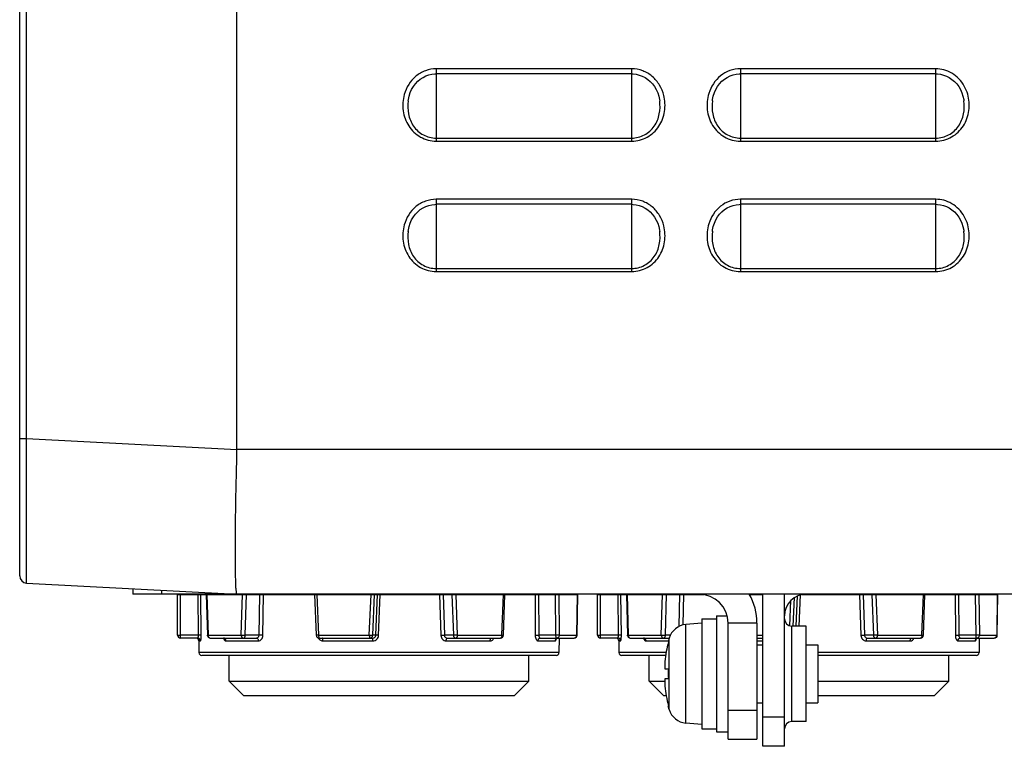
# Model space of a CAD drawing. Header units: millimetres. Extents: x 0 to 1000, y 0 to 850.
# Tile 60 of 80: x 512 to 580, y 270 to 320. Entities that reach past the tile are written whole.
import ezdxf

# ---------------------------------------------------------------- set-up
doc = ezdxf.new("R2010")
doc.units = ezdxf.units.MM
doc.header["$LTSCALE"] = 55.407407
doc.layers.get('0').update_dxf_attribs({"linetype": 'CONTINUOUS'})
for name, color, linetype in [('02___PRT_ALL_AXES', 7, 'CONTINUOUS'), ('CHANFREINS', 7, 'CONTINUOUS'), ('CONGES', 7, 'CONTINUOUS')]:
    doc.layers.add(name, color=color, linetype=linetype)

msp = doc.modelspace()

# ---------------------------------------------------------------- linework, layer by layer
at = {"color": 7, "linetype": 'CONTINUOUS'}
for p, q in [((526.804, 290.101), (526.804, 441.421)), ((511.804, 281.361), (511.804, 437.532)), ((539.126, 315.315), (539.285, 315.483)), ((539.285, 315.483), (539.459, 315.629)), ((539.459, 315.629), (539.647, 315.752)), ((539.647, 315.752), (539.845, 315.851)), ((539.845, 315.851), (540.051, 315.924)), ((540.051, 315.924), (540.26, 315.971)), ((540.26, 315.971), (540.469, 315.993)), ((540.469, 315.993), (540.554, 315.996)), ((554.054, 315.996), (540.554, 315.996)), ((554.054, 315.996), (554.165, 315.992)), ((554.165, 315.992), (554.373, 315.967)), ((554.373, 315.967), (554.58, 315.917)), ((554.58, 315.917), (554.783, 315.842)), ((554.783, 315.842), (554.979, 315.742)), ((554.979, 315.742), (555.164, 315.618)), ((555.164, 315.618), (555.336, 315.471)), ((555.336, 315.471), (555.492, 315.303)), ((560.125, 315.314), (560.284, 315.483)), ((560.284, 315.483), (560.459, 315.629)), ((560.459, 315.629), (560.647, 315.752)), ((560.647, 315.752), (560.845, 315.851)), ((560.845, 315.851), (561.05, 315.924)), ((561.05, 315.924), (561.259, 315.971)), ((561.259, 315.971), (561.469, 315.993)), ((561.469, 315.993), (561.554, 315.996)), ((575.054, 315.996), (561.554, 315.996)), ((575.054, 315.996), (575.164, 315.992)), ((575.164, 315.992), (575.371, 315.967)), ((575.371, 315.967), (575.578, 315.918)), ((575.578, 315.918), (575.781, 315.843)), ((575.781, 315.843), (575.977, 315.743)), ((575.977, 315.743), (576.162, 315.62)), ((576.162, 315.62), (576.334, 315.473)), ((576.334, 315.473), (576.491, 315.305)), ((538.765, 314.702), (538.864, 314.922)), ((538.864, 314.922), (538.985, 315.127)), ((538.985, 315.127), (539.126, 315.315)), ((555.492, 315.303), (555.631, 315.116)), ((555.631, 315.116), (555.749, 314.913)), ((555.749, 314.913), (555.847, 314.694)), ((559.765, 314.701), (559.864, 314.922)), ((559.864, 314.922), (559.985, 315.127)), ((559.985, 315.127), (560.125, 315.314)), ((576.491, 315.305), (576.63, 315.118)), ((576.63, 315.118), (576.748, 314.914)), ((576.748, 314.914), (576.846, 314.695)), ((538.621, 314.132), (538.635, 314.225)), ((538.635, 314.225), (538.688, 314.468)), ((538.688, 314.468), (538.765, 314.702)), ((555.847, 314.694), (555.922, 314.463)), ((555.922, 314.463), (555.974, 314.222)), ((555.974, 314.222), (555.988, 314.131)), ((555.987, 314.131), (555.986, 314.138)), ((559.621, 314.13), (559.635, 314.225)), ((559.635, 314.225), (559.688, 314.468)), ((559.688, 314.468), (559.765, 314.701)), ((576.846, 314.695), (576.922, 314.464)), ((576.922, 314.464), (576.974, 314.223)), ((576.974, 314.223), (576.987, 314.132)), ((539.285, 306.483), (539.459, 306.629)), ((539.459, 306.629), (539.647, 306.752)), ((539.647, 306.752), (539.845, 306.851)), ((539.845, 306.851), (540.051, 306.924)), ((540.051, 306.924), (540.26, 306.971)), ((540.26, 306.971), (540.469, 306.993)), ((540.469, 306.993), (540.554, 306.996)), ((554.054, 306.996), (540.554, 306.996)), ((554.054, 306.996), (554.165, 306.992)), ((554.165, 306.992), (554.373, 306.967)), ((554.373, 306.967), (554.58, 306.917)), ((554.58, 306.917), (554.783, 306.842)), ((554.783, 306.842), (554.979, 306.742)), ((554.979, 306.742), (555.164, 306.618)), ((555.164, 306.618), (555.336, 306.471)), ((560.284, 306.483), (560.459, 306.629)), ((560.459, 306.629), (560.647, 306.752)), ((560.647, 306.752), (560.845, 306.851)), ((560.845, 306.851), (561.05, 306.924)), ((561.05, 306.924), (561.259, 306.971)), ((561.259, 306.971), (561.469, 306.993)), ((561.469, 306.993), (561.554, 306.996)), ((575.054, 306.996), (561.554, 306.996)), ((575.054, 306.996), (575.164, 306.992)), ((575.164, 306.992), (575.371, 306.967)), ((575.371, 306.967), (575.578, 306.918)), ((575.578, 306.918), (575.781, 306.843)), ((575.781, 306.843), (575.977, 306.743)), ((575.977, 306.743), (576.162, 306.62)), ((576.162, 306.62), (576.334, 306.473)), ((538.765, 305.702), (538.864, 305.922)), ((538.864, 305.922), (538.985, 306.127)), ((538.985, 306.127), (539.126, 306.315)), ((539.126, 306.315), (539.285, 306.483)), ((555.336, 306.471), (555.492, 306.303)), ((555.492, 306.303), (555.631, 306.116)), ((555.631, 306.116), (555.749, 305.913)), ((555.749, 305.913), (555.847, 305.694)), ((559.765, 305.701), (559.864, 305.922)), ((559.864, 305.922), (559.985, 306.127)), ((559.985, 306.127), (560.125, 306.314)), ((560.125, 306.314), (560.284, 306.483)), ((576.334, 306.473), (576.491, 306.305)), ((576.491, 306.305), (576.63, 306.118)), ((576.63, 306.118), (576.748, 305.914)), ((576.748, 305.914), (576.846, 305.695)), ((538.621, 305.132), (538.635, 305.225)), ((538.635, 305.225), (538.688, 305.468)), ((538.688, 305.468), (538.765, 305.702)), ((555.847, 305.694), (555.922, 305.463)), ((555.922, 305.463), (555.974, 305.222)), ((555.974, 305.222), (555.988, 305.131)), ((559.621, 305.13), (559.635, 305.225)), ((559.635, 305.225), (559.688, 305.468)), ((559.688, 305.468), (559.765, 305.701)), ((576.846, 305.695), (576.922, 305.464)), ((576.922, 305.464), (576.974, 305.223)), ((576.974, 305.223), (576.987, 305.132)), ((555.987, 305.131), (555.986, 305.138)), ((512.278, 280.862), (526.804, 280.101)), ((522.704, 280.069), (550.328, 280.069)), ((522.704, 277.269), (522.704, 280.069)), ((524.688, 280.069), (524.767, 277.263)), ((611.027, 280.101), (526.804, 280.101)), ((532.154, 280.069), (532.275, 277.26)), ((545.194, 277.261), (545.3, 280.069)), ((550.286, 277.266), (550.328, 280.069)), ((551.704, 280.069), (559.044, 280.069)), ((551.704, 277.269), (551.704, 280.069)), ((553.688, 280.069), (553.767, 277.263)), ((562.185, 280.069), (563.104, 280.069)), ((564.604, 269.601), (564.604, 280.101)), ((565.799, 280.069), (579.328, 280.069)), ((574.194, 277.261), (574.3, 280.069)), ((579.286, 277.266), (579.328, 280.069)), ((558.904, 278.101), (557.785, 278.003)), ((558.904, 278.401), (559.904, 278.401)), ((558.904, 278.401), (558.904, 270.801)), ((559.904, 278.601), (560.638, 278.601)), ((559.904, 278.601), (559.904, 270.601)), ((566.104, 277.901), (565.104, 277.901)), ((566.104, 271.301), (566.104, 277.901)), ((524.086, 277.069), (522.904, 277.069)), ((524.16, 276.872), (524.174, 276.065)), ((524.967, 277.069), (528.157, 277.069)), ((525.872, 277.069), (525.877, 277.069)), ((525.877, 277.069), (525.888, 277.067)), ((525.888, 277.067), (525.898, 277.065)), ((525.898, 277.065), (525.905, 277.062)), ((525.905, 277.062), (525.911, 277.059)), ((525.911, 277.059), (525.913, 277.057)), ((532.475, 277.069), (536.181, 277.069)), ((541.324, 277.069), (544.994, 277.069)), ((547.76, 277.069), (550.086, 277.069)), ((548.83, 276.993), (548.828, 276.989)), ((548.828, 276.989), (548.828, 276.987)), ((548.828, 276.987), (548.829, 276.989)), ((548.829, 276.989), (548.831, 276.993)), ((548.831, 276.996), (548.83, 276.993)), ((548.831, 276.993), (548.835, 276.999)), ((548.835, 276.999), (548.841, 277.007)), ((548.841, 277.007), (548.848, 277.015)), ((548.848, 277.015), (548.858, 277.024)), ((548.858, 277.024), (548.869, 277.034)), ((548.869, 277.034), (548.882, 277.042)), ((548.882, 277.042), (548.897, 277.051)), ((548.897, 277.051), (548.913, 277.058)), ((548.913, 277.058), (548.931, 277.063)), ((548.931, 277.063), (548.95, 277.067)), ((549.052, 277.069), (549.034, 276.065)), ((553.086, 277.069), (551.904, 277.069)), ((553.16, 276.872), (553.174, 276.065)), ((553.967, 277.069), (556.648, 277.069)), ((554.872, 277.069), (554.877, 277.069)), ((554.877, 277.069), (554.888, 277.067)), ((554.888, 277.067), (554.898, 277.065)), ((554.898, 277.065), (554.905, 277.062)), ((554.905, 277.062), (554.911, 277.059)), ((554.911, 277.059), (554.913, 277.057)), ((556.648, 277.064), (556.577, 276.801)), ((556.577, 276.801), (556.584, 276.801)), ((562.704, 277.069), (563.104, 277.069)), ((570.324, 277.069), (573.994, 277.069)), ((576.76, 277.069), (579.086, 277.069)), ((577.83, 276.993), (577.828, 276.989)), ((577.828, 276.989), (577.828, 276.987)), ((577.828, 276.987), (577.829, 276.989)), ((577.829, 276.989), (577.831, 276.993)), ((577.831, 276.996), (577.83, 276.993)), ((577.831, 276.993), (577.835, 276.999)), ((577.835, 276.999), (577.841, 277.007)), ((577.841, 277.007), (577.848, 277.015)), ((577.848, 277.015), (577.858, 277.024)), ((577.858, 277.024), (577.869, 277.034)), ((577.869, 277.034), (577.882, 277.042)), ((577.882, 277.042), (577.897, 277.051)), ((577.897, 277.051), (577.913, 277.058)), ((577.913, 277.058), (577.931, 277.063)), ((577.931, 277.063), (577.95, 277.067)), ((578.052, 277.069), (578.034, 276.065)), ((562.704, 276.601), (563.104, 276.601)), ((566.104, 276.601), (566.904, 276.601)), ((566.904, 276.601), (566.904, 272.601)), ((548.834, 275.869), (524.374, 275.869)), ((556.401, 275.869), (553.374, 275.869)), ((577.834, 275.869), (566.904, 275.869)), ((556.351, 274.951), (556.584, 274.951)), ((526.254, 274.101), (546.954, 274.101)), ((527.254, 273.101), (526.254, 274.101)), ((545.954, 273.101), (546.954, 274.101)), ((555.254, 274.101), (556.332, 274.101)), ((556.254, 273.101), (555.254, 274.101)), ((556.584, 274.251), (556.351, 274.251)), ((566.904, 274.101), (575.954, 274.101)), ((574.954, 273.101), (575.954, 274.101)), ((527.254, 273.101), (545.954, 273.101)), ((556.254, 273.101), (556.437, 273.101)), ((562.704, 272.601), (563.104, 272.601)), ((566.104, 272.601), (566.904, 272.601)), ((566.904, 273.101), (574.954, 273.101)), ((556.584, 272.401), (556.577, 272.401)), ((556.648, 272.138), (556.577, 272.401)), ((566.104, 271.301), (565.104, 271.301)), ((558.904, 271.101), (557.785, 271.199)), ((558.904, 270.801), (559.904, 270.801)), ((559.904, 270.601), (560.704, 270.601)), ((564.604, 269.601), (563.104, 269.601))]:
    msp.add_line(p, q, dxfattribs=at)
at = {"color": 9, "linetype": 'CONTINUOUS'}
for p, q in [((512.278, 290.848), (512.278, 424.457)), ((554.054, 316.346), (540.554, 316.346)), ((540.554, 316.346), (540.554, 311.359)), ((554.054, 311.359), (554.054, 316.346)), ((575.054, 316.346), (561.554, 316.346)), ((561.554, 316.346), (561.554, 311.359)), ((575.054, 311.359), (575.054, 316.346)), ((538.622, 314.137), (538.622, 314.132)), ((559.622, 314.137), (559.621, 314.13)), ((576.987, 314.131), (576.986, 314.137)), ((540.554, 311.569), (554.054, 311.569)), ((540.554, 311.359), (554.054, 311.359)), ((561.554, 311.569), (575.054, 311.569)), ((561.554, 311.359), (575.054, 311.359)), ((554.054, 307.346), (540.554, 307.346)), ((540.554, 307.346), (540.554, 302.359)), ((554.054, 302.359), (554.054, 307.346)), ((575.054, 307.346), (561.554, 307.346)), ((561.554, 307.346), (561.554, 302.359)), ((575.054, 302.359), (575.054, 307.346)), ((538.622, 305.137), (538.622, 305.132)), ((559.622, 305.137), (559.621, 305.13)), ((576.987, 305.131), (576.986, 305.137)), ((540.554, 302.569), (554.054, 302.569)), ((561.554, 302.569), (575.054, 302.569)), ((540.554, 302.359), (554.054, 302.359)), ((561.554, 302.359), (575.054, 302.359)), ((511.804, 290.848), (512.278, 290.848)), ((512.278, 290.848), (526.804, 290.087)), ((526.804, 290.101), (624.104, 290.101)), ((522.904, 277.069), (522.904, 280.069)), ((524.142, 277.26), (524.114, 280.069)), ((524.339, 277.255), (524.311, 280.069)), ((524.735, 280.069), (524.814, 277.269)), ((527.099, 277.269), (527.177, 280.069)), ((527.381, 277.26), (527.459, 280.069)), ((528.329, 277.26), (528.386, 280.069)), ((528.586, 277.255), (528.642, 280.069)), ((532.32, 280.069), (532.44, 277.269)), ((535.941, 277.269), (536.062, 280.069)), ((536.173, 277.26), (536.293, 280.069)), ((536.388, 277.26), (536.504, 280.069)), ((536.585, 277.255), (536.699, 280.069)), ((540.79, 280.069), (540.881, 277.255)), ((541.031, 280.069), (541.123, 277.26)), ((541.636, 280.069), (541.742, 277.26)), ((541.909, 280.069), (542.015, 277.269)), ((545.094, 277.269), (545.2, 280.069)), ((547.382, 280.069), (547.397, 277.255)), ((547.623, 280.069), (547.639, 277.26)), ((548.76, 280.069), (548.802, 277.26)), ((549.016, 280.069), (549.058, 277.269)), ((550.274, 277.269), (550.316, 280.069)), ((551.904, 277.069), (551.904, 280.069)), ((553.142, 277.26), (553.114, 280.069)), ((553.339, 277.255), (553.311, 280.069)), ((553.735, 280.069), (553.814, 277.269)), ((556.099, 277.269), (556.177, 280.069)), ((556.381, 277.26), (556.459, 280.069)), ((557.342, 277.882), (557.386, 280.069)), ((557.6, 277.973), (557.642, 280.069)), ((569.79, 280.069), (569.881, 277.255)), ((570.031, 280.069), (570.123, 277.26)), ((570.636, 280.069), (570.742, 277.26)), ((570.909, 280.069), (571.015, 277.269)), ((574.094, 277.269), (574.2, 280.069)), ((576.382, 280.069), (576.397, 277.255)), ((576.623, 280.069), (576.639, 277.26)), ((577.76, 280.069), (577.802, 277.26)), ((578.016, 280.069), (578.058, 277.269)), ((579.274, 277.269), (579.316, 280.069)), ((564.969, 277.92), (565.044, 279.661)), ((565.2, 277.901), (565.284, 279.857)), ((565.414, 277.901), (565.5, 279.973)), ((565.611, 277.901), (565.698, 280.044)), ((562.704, 278.101), (560.704, 278.101)), ((557.785, 271.199), (557.785, 278.003)), ((565.104, 271.301), (565.104, 277.901)), ((524.142, 277.26), (522.904, 277.26)), ((524.16, 276.872), (524.284, 276.872)), ((524.814, 277.269), (527.099, 277.269)), ((526.042, 276.872), (528.291, 276.872)), ((528.329, 277.26), (527.381, 277.26)), ((532.44, 277.269), (535.941, 277.269)), ((532.742, 276.872), (536.188, 276.872)), ((536.388, 277.26), (536.173, 277.26)), ((541.742, 277.26), (541.123, 277.26)), ((541.25, 276.872), (544.28, 276.872)), ((542.015, 277.269), (545.094, 277.269)), ((547.584, 276.872), (548.78, 276.872)), ((548.802, 277.26), (547.639, 277.26)), ((549.058, 277.269), (550.274, 277.269)), ((553.142, 277.26), (551.904, 277.26)), ((553.16, 276.872), (553.284, 276.872)), ((553.814, 277.269), (556.099, 277.269)), ((555.042, 276.872), (556.597, 276.872)), ((556.722, 277.26), (556.381, 277.26)), ((556.648, 272.138), (556.648, 277.064)), ((562.704, 277.269), (563.104, 277.269)), ((562.704, 276.872), (563.104, 276.872)), ((570.742, 277.26), (570.123, 277.26)), ((570.25, 276.872), (573.28, 276.872)), ((571.015, 277.269), (574.094, 277.269)), ((576.584, 276.872), (577.78, 276.872)), ((577.802, 277.26), (576.639, 277.26)), ((578.058, 277.269), (579.274, 277.269)), ((549.034, 276.065), (524.174, 276.065)), ((556.431, 276.065), (553.174, 276.065)), ((578.034, 276.065), (566.904, 276.065)), ((564.604, 271.601), (563.104, 271.601))]:
    msp.add_line(p, q, dxfattribs=at)
at = {"color": 3, "linetype": 'CONTINUOUS'}
msp.add_line((563.104, 269.601), (563.104, 280.101), dxfattribs=at)
at = {"color": 9, "linetype": 'CONTINUOUS'}
for centre, radius, start, end in [((575.053, 314.181), 2.164, 75.55526, 89.96747), ((575.053, 305.181), 2.164, 75.55526, 89.96747), ((526.405, 277.238), 0.569, 197.32058, 198.00725), ((526.361, 277.223), 0.522, 197.9604, 201.8543), ((532.771, 277.267), 0.406, 207.52649, 213.65143), ((548.976, 276.876), 0.193, 103.55149, 112.63656), ((548.976, 276.875), 0.194, 97.63067, 103.56247), ((548.976, 276.876), 0.193, 96.05252, 97.6259), ((550.063, 277.269), 0.211, 352.85629, 359.97869), ((555.405, 277.238), 0.569, 197.32058, 198.00725), ((555.361, 277.223), 0.522, 197.9604, 201.8543), ((577.976, 276.876), 0.193, 103.55149, 112.63656), ((577.976, 276.875), 0.194, 97.63067, 103.56247), ((577.976, 276.876), 0.193, 96.05252, 97.6259), ((579.063, 277.269), 0.211, 352.85629, 359.97869)]:
    msp.add_arc(centre, radius, start, end, dxfattribs=at)
at = {"color": 7, "linetype": 'CONTINUOUS'}
for centre, radius, start, end in [((512.304, 281.361), 0.5, 180, 267), ((558.704, 278.101), 4, 0, 30.00004), ((566.104, 278.601), 1.5, 90, 180), ((565.104, 278.401), 0.5, 180, 270), ((557.898, 276.708), 1.3, 95, 164.11915), ((522.904, 277.269), 0.2, 180, 270), ((523.96, 276.869), 0.2, 1, 75.16667), ((524.967, 277.269), 0.2, 205.23025, 270.00463), ((532.475, 277.269), 0.2, 182.46166, 270.00011), ((544.994, 277.269), 0.2, 270.00442, 357.83973), ((550.086, 277.269), 0.2, 270.0015, 359.15273), ((551.904, 277.269), 0.2, 180, 270), ((552.96, 276.869), 0.2, 1, 75.16667), ((553.967, 277.269), 0.2, 205.23025, 270.00463), ((565.304, 274.601), 8.993, 165.84006, 174.57654), ((573.994, 277.269), 0.2, 270.00442, 357.83973), ((579.086, 277.269), 0.2, 270.0015, 359.15273), ((524.374, 276.069), 0.2, 181, 270), ((548.834, 276.069), 0.2, 270, 359), ((553.374, 276.069), 0.2, 181, 270), ((577.834, 276.069), 0.2, 270, 359), ((561.615, 274.951), 5.287, 174.57658, 174.93932), ((565.304, 274.601), 8.727, 177.7015, 182.2985), ((561.615, 274.25), 5.287, 185.06068, 185.42342), ((565.304, 274.601), 8.993, 185.42346, 194.15994), ((557.898, 272.494), 1.3, 195.88085, 265), ((565.104, 270.801), 0.5, 90, 180)]:
    msp.add_arc(centre, radius, start, end, dxfattribs=at)
at = {"color": 3, "linetype": 'CONTINUOUS'}
msp.add_arc((558.704, 278.101), 2, 0, 90, dxfattribs=at)
at = {"color": 9, "linetype": 'CONTINUOUS'}
for points, knots in [([(540.554, 316.346), (540.303, 316.346), (539.795, 316.254), (538.912, 315.746), (538.487, 315.054), (538.354, 314.574)], [0, 0, 0, 0, 0.251066, 0.50236, 1, 1, 1, 1]), ([(556.271, 314.514), (556.207, 314.763), (556.009, 315.248), (555.505, 315.849), (554.83, 316.251), (554.311, 316.346), (554.054, 316.346)], [0, 0, 0, 0, 0.250297, 0.500419, 0.75031, 1, 1, 1, 1]), ([(561.554, 316.346), (561.309, 316.346), (560.815, 316.259), (559.951, 315.777), (559.521, 315.116), (559.377, 314.653)], [0, 0, 0, 0, 0.251058, 0.502313, 1, 1, 1, 1]), ([(577.25, 314.591), (577.138, 314.983), (576.73, 315.732), (575.987, 316.175), (575.593, 316.277)], [0, 0, 0, 0, 0.500714, 1, 1, 1, 1]), ([(538.354, 314.574), (538.254, 314.214), (538.2, 313.446), (538.587, 312.36), (539.425, 311.557), (540.183, 311.359), (540.554, 311.359)], [0, 0, 0, 0, 0.250508, 0.500747, 0.750525, 1, 1, 1, 1]), ([(538.621, 314.132), (538.584, 313.833), (538.594, 313.22), (538.935, 312.353), (539.636, 311.721), (540.251, 311.568), (540.554, 311.569)], [0, 0, 0, 0, 0.248736, 0.498773, 0.749388, 1, 1, 1, 1]), ([(554.054, 311.359), (554.421, 311.359), (555.167, 311.551), (556.001, 312.334), (556.4, 313.399), (556.361, 314.157), (556.271, 314.514)], [0, 0, 0, 0, 0.24925, 0.498991, 0.749329, 1, 1, 1, 1]), ([(554.054, 311.569), (554.357, 311.569), (554.972, 311.721), (555.672, 312.352), (556.015, 313.218), (556.024, 313.832), (555.987, 314.131)], [0, 0, 0, 0, 0.250352, 0.500894, 0.751097, 1, 1, 1, 1]), ([(559.377, 314.653), (559.264, 314.29), (559.19, 313.509), (559.562, 312.395), (560.405, 311.565), (561.176, 311.359), (561.554, 311.359)], [0, 0, 0, 0, 0.250507, 0.500772, 0.750547, 1, 1, 1, 1]), ([(559.621, 314.13), (559.584, 313.832), (559.594, 313.219), (559.936, 312.352), (560.636, 311.721), (561.252, 311.568), (561.554, 311.569)], [0, 0, 0, 0, 0.248748, 0.498798, 0.749391, 1, 1, 1, 1]), ([(575.054, 311.359), (575.427, 311.359), (576.187, 311.558), (577.026, 312.367), (577.411, 313.459), (577.353, 314.23), (577.25, 314.591)], [0, 0, 0, 0, 0.249283, 0.499028, 0.749377, 1, 1, 1, 1]), ([(575.054, 311.569), (575.357, 311.569), (575.972, 311.721), (576.673, 312.352), (577.015, 313.219), (577.025, 313.833), (576.987, 314.131)], [0, 0, 0, 0, 0.250399, 0.500949, 0.751102, 1, 1, 1, 1]), ([(540.554, 307.346), (540.303, 307.346), (539.795, 307.254), (538.912, 306.746), (538.487, 306.054), (538.354, 305.574)], [0, 0, 0, 0, 0.251066, 0.50236, 1, 1, 1, 1]), ([(556.271, 305.514), (556.207, 305.763), (556.009, 306.248), (555.505, 306.849), (554.83, 307.251), (554.311, 307.346), (554.054, 307.346)], [0, 0, 0, 0, 0.250297, 0.500419, 0.75031, 1, 1, 1, 1]), ([(561.554, 307.346), (561.309, 307.346), (560.815, 307.259), (559.951, 306.777), (559.521, 306.116), (559.377, 305.653)], [0, 0, 0, 0, 0.251058, 0.502313, 1, 1, 1, 1]), ([(577.25, 305.591), (577.138, 305.983), (576.73, 306.732), (575.987, 307.175), (575.593, 307.277)], [0, 0, 0, 0, 0.500714, 1, 1, 1, 1]), ([(538.354, 305.574), (538.254, 305.214), (538.2, 304.446), (538.587, 303.36), (539.425, 302.557), (540.183, 302.359), (540.554, 302.359)], [0, 0, 0, 0, 0.250508, 0.500747, 0.750525, 1, 1, 1, 1]), ([(554.054, 302.359), (554.421, 302.359), (555.167, 302.551), (556.001, 303.334), (556.4, 304.399), (556.361, 305.157), (556.271, 305.514)], [0, 0, 0, 0, 0.24925, 0.498991, 0.749329, 1, 1, 1, 1]), ([(559.377, 305.653), (559.264, 305.29), (559.19, 304.509), (559.562, 303.395), (560.405, 302.565), (561.176, 302.359), (561.554, 302.359)], [0, 0, 0, 0, 0.250507, 0.500772, 0.750547, 1, 1, 1, 1]), ([(575.054, 302.359), (575.427, 302.359), (576.187, 302.558), (577.026, 303.367), (577.411, 304.459), (577.353, 305.23), (577.25, 305.591)], [0, 0, 0, 0, 0.249283, 0.499028, 0.749377, 1, 1, 1, 1]), ([(538.621, 305.132), (538.584, 304.833), (538.594, 304.22), (538.935, 303.353), (539.636, 302.721), (540.251, 302.568), (540.554, 302.569)], [0, 0, 0, 0, 0.248736, 0.498773, 0.749388, 1, 1, 1, 1]), ([(554.054, 302.569), (554.357, 302.569), (554.972, 302.721), (555.672, 303.352), (556.015, 304.218), (556.024, 304.832), (555.987, 305.131)], [0, 0, 0, 0, 0.250352, 0.500894, 0.751097, 1, 1, 1, 1]), ([(559.621, 305.13), (559.584, 304.832), (559.594, 304.219), (559.936, 303.352), (560.636, 302.721), (561.252, 302.568), (561.554, 302.569)], [0, 0, 0, 0, 0.248748, 0.498798, 0.749391, 1, 1, 1, 1]), ([(575.054, 302.569), (575.357, 302.569), (575.972, 302.721), (576.673, 303.352), (577.015, 304.219), (577.025, 304.833), (576.987, 305.131)], [0, 0, 0, 0, 0.250399, 0.500949, 0.751102, 1, 1, 1, 1]), ([(512.278, 280.862), (512.274, 280.862), (512.281, 280.887), (512.273, 280.915), (512.276, 280.98), (512.273, 281.061), (512.273, 281.169), (512.271, 281.358), (512.27, 281.651), (512.269, 282.069), (512.268, 282.571), (512.267, 283.153), (512.267, 284.071), (512.268, 285.371), (512.27, 287.075), (512.273, 288.925), (512.276, 290.199), (512.278, 290.848)], [0, 0, 0, 0, 0.001219, 0.004832, 0.010833, 0.019213, 0.029958, 0.043039, 0.07607, 0.118008, 0.168438, 0.226891, 0.292792, 0.444351, 0.617274, 0.804896, 1, 1, 1, 1]), ([(522.704, 277.269), (522.704, 277.267), (522.712, 277.267), (522.721, 277.265), (522.741, 277.264), (522.765, 277.262), (522.795, 277.261), (522.842, 277.26), (522.879, 277.26), (522.904, 277.26)], [0, 0, 0, 0, 0.021001, 0.078269, 0.170797, 0.294898, 0.446033, 0.618513, 1, 1, 1, 1]), ([(524.086, 277.069), (524.094, 277.069), (524.114, 277.087), (524.137, 277.151), (524.143, 277.214), (524.142, 277.26)], [0, 0, 0, 0, 0.121961, 0.335532, 1, 1, 1, 1]), ([(524.284, 276.872), (524.283, 276.923), (524.24, 277.027), (524.136, 277.069), (524.086, 277.069)], [0, 0, 0, 0, 0.501749, 1, 1, 1, 1]), ([(524.339, 277.255), (524.331, 277.257), (524.308, 277.258), (524.266, 277.26), (524.208, 277.26), (524.165, 277.26), (524.142, 277.26)], [0, 0, 0, 0, 0.121001, 0.347616, 0.652861, 1, 1, 1, 1]), ([(524.284, 276.872), (524.288, 276.872), (524.298, 276.883), (524.312, 276.919), (524.327, 276.997), (524.338, 277.115), (524.34, 277.206), (524.339, 277.255)], [0, 0, 0, 0, 0.033017, 0.09419, 0.309058, 0.625356, 1, 1, 1, 1]), ([(524.814, 277.269), (524.807, 277.268), (524.796, 277.267), (524.78, 277.266), (524.773, 277.264), (524.767, 277.264), (524.767, 277.263)], [0, 0, 0, 0, 0.423268, 0.737732, 0.930996, 1, 1, 1, 1]), ([(524.814, 277.269), (524.814, 277.243), (524.821, 277.192), (524.854, 277.127), (524.904, 277.08), (524.947, 277.069), (524.967, 277.069)], [0, 0, 0, 0, 0.279669, 0.542981, 0.78123, 1, 1, 1, 1]), ([(526.042, 276.872), (526.041, 276.922), (526.015, 276.998), (525.94, 277.058), (525.894, 277.069), (525.872, 277.069)], [0, 0, 0, 0, 0.522728, 0.767134, 1, 1, 1, 1]), ([(525.876, 277.029), (525.885, 277.006), (525.905, 276.965), (525.945, 276.914), (525.991, 276.88), (526.025, 276.872), (526.042, 276.872)], [0, 0, 0, 0, 0.305517, 0.570219, 0.79707, 1, 1, 1, 1]), ([(527.099, 277.269), (527.119, 277.267), (527.213, 277.263), (527.307, 277.26), (527.381, 277.26)], [0, 0, 0, 0, 0.216137, 1, 1, 1, 1]), ([(527.099, 277.269), (527.099, 277.243), (527.106, 277.192), (527.139, 277.127), (527.189, 277.08), (527.232, 277.069), (527.252, 277.069)], [0, 0, 0, 0, 0.279669, 0.542981, 0.78123, 1, 1, 1, 1]), ([(527.252, 277.069), (527.269, 277.069), (527.305, 277.081), (527.346, 277.125), (527.373, 277.187), (527.38, 277.235), (527.381, 277.26)], [0, 0, 0, 0, 0.199409, 0.430941, 0.702247, 1, 1, 1, 1]), ([(528.157, 277.069), (528.179, 277.069), (528.224, 277.079), (528.3, 277.136), (528.328, 277.211), (528.329, 277.26)], [0, 0, 0, 0, 0.231394, 0.475215, 1, 1, 1, 1]), ([(528.291, 276.872), (528.29, 276.898), (528.284, 276.947), (528.256, 277.011), (528.213, 277.057), (528.175, 277.069), (528.157, 277.069)], [0, 0, 0, 0, 0.293786, 0.563704, 0.796751, 1, 1, 1, 1]), ([(528.291, 276.872), (528.329, 276.872), (528.41, 276.895), (528.506, 276.983), (528.569, 277.108), (528.585, 277.205), (528.586, 277.255)], [0, 0, 0, 0, 0.216327, 0.453808, 0.717772, 1, 1, 1, 1]), ([(528.586, 277.255), (528.566, 277.256), (528.48, 277.259), (528.395, 277.261), (528.329, 277.26)], [0, 0, 0, 0, 0.233933, 1, 1, 1, 1]), ([(532.44, 277.269), (532.418, 277.268), (532.387, 277.266), (532.348, 277.264), (532.323, 277.263), (532.304, 277.262), (532.29, 277.261), (532.282, 277.261), (532.278, 277.261), (532.277, 277.26), (532.275, 277.26), (532.275, 277.26)], [0, 0, 0, 0, 0.394638, 0.567568, 0.716654, 0.837575, 0.926777, 0.958624, 0.981524, 0.995303, 1, 1, 1, 1]), ([(532.433, 277.042), (532.467, 276.991), (532.559, 276.904), (532.682, 276.872), (532.742, 276.872)], [0, 0, 0, 0, 0.504896, 1, 1, 1, 1]), ([(532.44, 277.269), (532.44, 277.243), (532.441, 277.197), (532.449, 277.132), (532.456, 277.094), (532.468, 277.069), (532.475, 277.069)], [0, 0, 0, 0, 0.370148, 0.685864, 0.902354, 1, 1, 1, 1]), ([(532.742, 276.872), (532.742, 276.897), (532.739, 276.944), (532.729, 276.999), (532.715, 277.035), (532.704, 277.056), (532.689, 277.069), (532.68, 277.069)], [0, 0, 0, 0, 0.350584, 0.652511, 0.773487, 0.870914, 1, 1, 1, 1]), ([(535.941, 277.269), (535.991, 277.267), (536.068, 277.264), (536.145, 277.26), (536.173, 277.26)], [0, 0, 0, 0, 0.645088, 1, 1, 1, 1]), ([(535.941, 277.269), (535.941, 277.243), (535.942, 277.197), (535.95, 277.132), (535.957, 277.094), (535.969, 277.069), (535.976, 277.069)], [0, 0, 0, 0, 0.370148, 0.685864, 0.902354, 1, 1, 1, 1]), ([(535.976, 277.069), (536.025, 277.069), (536.127, 277.11), (536.171, 277.211), (536.173, 277.26)], [0, 0, 0, 0, 0.497355, 1, 1, 1, 1]), ([(536.181, 277.069), (536.232, 277.069), (536.311, 277.099), (536.374, 277.183), (536.387, 277.234), (536.388, 277.26)], [0, 0, 0, 0, 0.494897, 0.747209, 1, 1, 1, 1]), ([(536.188, 276.872), (536.188, 276.897), (536.188, 276.934), (536.187, 276.98), (536.186, 277.01), (536.185, 277.033), (536.184, 277.053), (536.182, 277.061), (536.182, 277.069), (536.181, 277.069)], [0, 0, 0, 0, 0.3833, 0.55596, 0.706958, 0.83076, 0.922914, 0.979765, 1, 1, 1, 1]), ([(536.188, 276.872), (536.238, 276.872), (536.34, 276.892), (536.47, 276.977), (536.559, 277.103), (536.583, 277.204), (536.585, 277.255)], [0, 0, 0, 0, 0.249969, 0.499936, 0.749929, 1, 1, 1, 1]), ([(536.585, 277.255), (536.542, 277.257), (536.476, 277.258), (536.41, 277.261), (536.388, 277.26)], [0, 0, 0, 0, 0.652612, 1, 1, 1, 1]), ([(540.881, 277.255), (540.904, 277.256), (540.985, 277.259), (541.065, 277.261), (541.123, 277.26)], [0, 0, 0, 0, 0.283067, 1, 1, 1, 1]), ([(540.881, 277.255), (540.883, 277.205), (540.904, 277.105), (540.986, 276.978), (541.107, 276.893), (541.203, 276.872), (541.25, 276.872)], [0, 0, 0, 0, 0.258285, 0.511648, 0.75837, 1, 1, 1, 1]), ([(541.123, 277.26), (541.124, 277.234), (541.136, 277.183), (541.182, 277.119), (541.248, 277.078), (541.299, 277.069), (541.324, 277.069)], [0, 0, 0, 0, 0.253082, 0.504252, 0.753097, 1, 1, 1, 1]), ([(541.25, 276.872), (541.25, 276.897), (541.253, 276.945), (541.268, 277.007), (541.289, 277.051), (541.314, 277.069), (541.324, 277.069)], [0, 0, 0, 0, 0.340689, 0.636575, 0.856203, 1, 1, 1, 1]), ([(542.015, 277.269), (541.99, 277.268), (541.899, 277.264), (541.808, 277.26), (541.742, 277.26)], [0, 0, 0, 0, 0.27055, 1, 1, 1, 1]), ([(541.742, 277.26), (541.744, 277.211), (541.771, 277.137), (541.847, 277.079), (541.893, 277.069), (541.915, 277.069)], [0, 0, 0, 0, 0.519294, 0.764541, 1, 1, 1, 1]), ([(542.015, 277.269), (542.015, 277.243), (542.01, 277.194), (541.99, 277.131), (541.96, 277.084), (541.929, 277.069), (541.915, 277.069)], [0, 0, 0, 0, 0.319614, 0.603892, 0.828895, 1, 1, 1, 1]), ([(544.28, 276.872), (544.28, 276.898), (544.286, 276.946), (544.311, 277.01), (544.35, 277.056), (544.386, 277.069), (544.403, 277.069)], [0, 0, 0, 0, 0.301353, 0.5752, 0.805722, 1, 1, 1, 1]), ([(544.28, 276.872), (544.334, 276.872), (544.451, 276.915), (544.523, 277.013), (544.548, 277.069)], [0, 0, 0, 0, 0.471638, 1, 1, 1, 1]), ([(545.094, 277.269), (545.094, 277.243), (545.089, 277.194), (545.069, 277.131), (545.039, 277.084), (545.007, 277.069), (544.994, 277.069)], [0, 0, 0, 0, 0.319614, 0.603892, 0.828895, 1, 1, 1, 1]), ([(545.094, 277.269), (545.107, 277.268), (545.132, 277.267), (545.16, 277.265), (545.177, 277.264), (545.186, 277.263), (545.19, 277.262), (545.194, 277.262), (545.194, 277.261)], [0, 0, 0, 0, 0.411863, 0.729479, 0.845124, 0.929544, 0.981245, 1, 1, 1, 1]), ([(547.397, 277.255), (547.432, 277.258), (547.512, 277.26), (547.593, 277.261), (547.639, 277.26)], [0, 0, 0, 0, 0.433755, 1, 1, 1, 1]), ([(547.397, 277.255), (547.397, 277.205), (547.406, 277.112), (547.439, 277.005), (547.479, 276.937), (547.517, 276.892), (547.558, 276.872), (547.584, 276.872)], [0, 0, 0, 0, 0.32389, 0.609152, 0.729764, 0.833782, 1, 1, 1, 1]), ([(547.584, 276.872), (547.584, 276.922), (547.612, 276.999), (547.69, 277.058), (547.737, 277.069), (547.76, 277.069)], [0, 0, 0, 0, 0.516307, 0.762512, 1, 1, 1, 1]), ([(547.639, 277.26), (547.638, 277.235), (547.644, 277.187), (547.671, 277.124), (547.71, 277.081), (547.744, 277.069), (547.76, 277.069)], [0, 0, 0, 0, 0.30705, 0.581304, 0.809317, 1, 1, 1, 1]), ([(548.78, 276.872), (548.781, 276.91), (548.804, 276.988), (548.867, 277.039), (548.902, 277.054)], [0, 0, 0, 0, 0.502857, 1, 1, 1, 1]), ([(548.78, 276.872), (548.787, 276.872), (548.802, 276.883), (548.816, 276.911), (548.83, 276.954), (548.837, 276.987), (548.84, 277.006)], [0, 0, 0, 0, 0.12612, 0.327756, 0.620823, 1, 1, 1, 1]), ([(549.058, 277.269), (549.024, 277.264), (548.938, 277.262), (548.853, 277.26), (548.802, 277.26)], [0, 0, 0, 0, 0.403778, 1, 1, 1, 1]), ([(548.802, 277.26), (548.802, 277.235), (548.805, 277.189), (548.82, 277.129), (548.837, 277.086), (548.86, 277.069), (548.87, 277.069)], [0, 0, 0, 0, 0.346716, 0.645024, 0.862963, 1, 1, 1, 1]), ([(549.058, 277.269), (549.058, 277.243), (549.049, 277.191), (549.007, 277.124), (548.945, 277.079), (548.895, 277.069), (548.87, 277.069)], [0, 0, 0, 0, 0.257149, 0.510183, 0.757262, 1, 1, 1, 1]), ([(550.272, 277.243), (550.267, 277.197), (550.224, 277.107), (550.131, 277.069), (550.086, 277.069)], [0, 0, 0, 0, 0.510347, 1, 1, 1, 1]), ([(550.274, 277.269), (550.277, 277.268), (550.28, 277.267), (550.286, 277.267), (550.286, 277.266)], [0, 0, 0, 0, 0.726672, 1, 1, 1, 1]), ([(551.704, 277.269), (551.704, 277.267), (551.712, 277.267), (551.721, 277.265), (551.741, 277.264), (551.765, 277.262), (551.795, 277.261), (551.842, 277.26), (551.879, 277.26), (551.904, 277.26)], [0, 0, 0, 0, 0.021001, 0.078269, 0.170797, 0.294898, 0.446033, 0.618513, 1, 1, 1, 1]), ([(553.086, 277.069), (553.094, 277.069), (553.114, 277.087), (553.137, 277.151), (553.143, 277.214), (553.142, 277.26)], [0, 0, 0, 0, 0.121961, 0.335532, 1, 1, 1, 1]), ([(553.284, 276.872), (553.283, 276.923), (553.24, 277.027), (553.136, 277.069), (553.086, 277.069)], [0, 0, 0, 0, 0.501749, 1, 1, 1, 1]), ([(553.339, 277.255), (553.331, 277.257), (553.308, 277.258), (553.266, 277.26), (553.208, 277.26), (553.165, 277.26), (553.142, 277.26)], [0, 0, 0, 0, 0.121001, 0.347616, 0.652861, 1, 1, 1, 1]), ([(553.284, 276.872), (553.288, 276.872), (553.298, 276.883), (553.312, 276.919), (553.327, 276.997), (553.338, 277.115), (553.34, 277.206), (553.339, 277.255)], [0, 0, 0, 0, 0.033017, 0.09419, 0.309058, 0.625356, 1, 1, 1, 1]), ([(553.814, 277.269), (553.807, 277.268), (553.796, 277.267), (553.78, 277.266), (553.773, 277.264), (553.767, 277.264), (553.767, 277.263)], [0, 0, 0, 0, 0.423268, 0.737732, 0.930996, 1, 1, 1, 1]), ([(553.814, 277.269), (553.814, 277.243), (553.821, 277.192), (553.854, 277.127), (553.904, 277.08), (553.947, 277.069), (553.967, 277.069)], [0, 0, 0, 0, 0.279669, 0.542981, 0.78123, 1, 1, 1, 1]), ([(555.042, 276.872), (555.041, 276.922), (555.015, 276.998), (554.94, 277.058), (554.894, 277.069), (554.872, 277.069)], [0, 0, 0, 0, 0.522728, 0.767134, 1, 1, 1, 1]), ([(554.876, 277.029), (554.885, 277.006), (554.905, 276.965), (554.945, 276.914), (554.991, 276.88), (555.025, 276.872), (555.042, 276.872)], [0, 0, 0, 0, 0.305517, 0.570219, 0.79707, 1, 1, 1, 1]), ([(556.099, 277.269), (556.119, 277.267), (556.213, 277.263), (556.307, 277.26), (556.381, 277.26)], [0, 0, 0, 0, 0.216137, 1, 1, 1, 1]), ([(556.099, 277.269), (556.099, 277.243), (556.106, 277.192), (556.139, 277.127), (556.189, 277.08), (556.232, 277.069), (556.252, 277.069)], [0, 0, 0, 0, 0.279669, 0.542981, 0.78123, 1, 1, 1, 1]), ([(556.252, 277.069), (556.269, 277.069), (556.305, 277.081), (556.346, 277.125), (556.373, 277.187), (556.38, 277.235), (556.381, 277.26)], [0, 0, 0, 0, 0.199409, 0.430941, 0.702247, 1, 1, 1, 1]), ([(569.881, 277.255), (569.904, 277.256), (569.985, 277.259), (570.065, 277.261), (570.123, 277.26)], [0, 0, 0, 0, 0.283067, 1, 1, 1, 1]), ([(569.881, 277.255), (569.883, 277.205), (569.904, 277.105), (569.986, 276.978), (570.107, 276.893), (570.203, 276.872), (570.25, 276.872)], [0, 0, 0, 0, 0.258285, 0.511648, 0.75837, 1, 1, 1, 1]), ([(570.123, 277.26), (570.124, 277.234), (570.136, 277.183), (570.182, 277.119), (570.248, 277.078), (570.299, 277.069), (570.324, 277.069)], [0, 0, 0, 0, 0.253082, 0.504252, 0.753097, 1, 1, 1, 1]), ([(570.25, 276.872), (570.25, 276.897), (570.253, 276.945), (570.268, 277.007), (570.289, 277.051), (570.314, 277.069), (570.324, 277.069)], [0, 0, 0, 0, 0.340689, 0.636575, 0.856203, 1, 1, 1, 1]), ([(571.015, 277.269), (570.99, 277.268), (570.899, 277.264), (570.808, 277.26), (570.742, 277.26)], [0, 0, 0, 0, 0.27055, 1, 1, 1, 1]), ([(570.742, 277.26), (570.744, 277.211), (570.771, 277.137), (570.847, 277.079), (570.893, 277.069), (570.915, 277.069)], [0, 0, 0, 0, 0.519294, 0.764541, 1, 1, 1, 1]), ([(571.015, 277.269), (571.015, 277.243), (571.01, 277.194), (570.99, 277.131), (570.96, 277.084), (570.929, 277.069), (570.915, 277.069)], [0, 0, 0, 0, 0.319614, 0.603892, 0.828895, 1, 1, 1, 1]), ([(573.28, 276.872), (573.28, 276.898), (573.286, 276.946), (573.311, 277.01), (573.35, 277.056), (573.386, 277.069), (573.403, 277.069)], [0, 0, 0, 0, 0.301353, 0.5752, 0.805722, 1, 1, 1, 1]), ([(573.28, 276.872), (573.334, 276.872), (573.451, 276.915), (573.523, 277.013), (573.548, 277.069)], [0, 0, 0, 0, 0.471638, 1, 1, 1, 1]), ([(574.094, 277.269), (574.094, 277.243), (574.089, 277.194), (574.069, 277.131), (574.039, 277.084), (574.007, 277.069), (573.994, 277.069)], [0, 0, 0, 0, 0.319614, 0.603892, 0.828895, 1, 1, 1, 1]), ([(574.094, 277.269), (574.107, 277.268), (574.132, 277.267), (574.16, 277.265), (574.177, 277.264), (574.186, 277.263), (574.19, 277.262), (574.194, 277.262), (574.194, 277.261)], [0, 0, 0, 0, 0.411863, 0.729479, 0.845124, 0.929544, 0.981245, 1, 1, 1, 1]), ([(576.397, 277.255), (576.432, 277.258), (576.512, 277.26), (576.593, 277.261), (576.639, 277.26)], [0, 0, 0, 0, 0.433755, 1, 1, 1, 1]), ([(576.397, 277.255), (576.397, 277.205), (576.406, 277.112), (576.439, 277.005), (576.479, 276.937), (576.517, 276.892), (576.558, 276.872), (576.584, 276.872)], [0, 0, 0, 0, 0.32389, 0.609152, 0.729764, 0.833782, 1, 1, 1, 1]), ([(576.584, 276.872), (576.584, 276.922), (576.612, 276.999), (576.69, 277.058), (576.737, 277.069), (576.76, 277.069)], [0, 0, 0, 0, 0.516307, 0.762512, 1, 1, 1, 1]), ([(576.639, 277.26), (576.638, 277.235), (576.644, 277.187), (576.671, 277.124), (576.71, 277.081), (576.744, 277.069), (576.76, 277.069)], [0, 0, 0, 0, 0.30705, 0.581304, 0.809317, 1, 1, 1, 1]), ([(577.78, 276.872), (577.781, 276.91), (577.804, 276.988), (577.867, 277.039), (577.902, 277.054)], [0, 0, 0, 0, 0.502857, 1, 1, 1, 1]), ([(577.78, 276.872), (577.787, 276.872), (577.802, 276.883), (577.816, 276.911), (577.83, 276.954), (577.837, 276.987), (577.84, 277.006)], [0, 0, 0, 0, 0.12612, 0.327756, 0.620823, 1, 1, 1, 1]), ([(578.058, 277.269), (578.024, 277.264), (577.938, 277.262), (577.853, 277.26), (577.802, 277.26)], [0, 0, 0, 0, 0.403778, 1, 1, 1, 1]), ([(577.802, 277.26), (577.802, 277.235), (577.805, 277.189), (577.82, 277.129), (577.837, 277.086), (577.86, 277.069), (577.87, 277.069)], [0, 0, 0, 0, 0.346716, 0.645024, 0.862963, 1, 1, 1, 1]), ([(578.058, 277.269), (578.058, 277.243), (578.049, 277.191), (578.007, 277.124), (577.945, 277.079), (577.895, 277.069), (577.87, 277.069)], [0, 0, 0, 0, 0.257149, 0.510183, 0.757262, 1, 1, 1, 1]), ([(579.272, 277.243), (579.267, 277.197), (579.224, 277.107), (579.131, 277.069), (579.086, 277.069)], [0, 0, 0, 0, 0.510347, 1, 1, 1, 1]), ([(579.274, 277.269), (579.277, 277.268), (579.28, 277.267), (579.286, 277.267), (579.286, 277.266)], [0, 0, 0, 0, 0.726672, 1, 1, 1, 1])]:
    msp.add_open_spline(points, degree=3, knots=knots, dxfattribs=at)
at = {"color": 7, "linetype": 'CONTINUOUS'}
for points, knots in [([(526.804, 280.101), (526.784, 280.164), (526.754, 280.308), (526.733, 280.564), (526.715, 281.062), (526.7, 281.894), (526.69, 283.695), (526.714, 285.813), (526.754, 288.165), (526.804, 289.438), (526.804, 290.087)], [0, 0, 0, 0, 0.0199, 0.043946, 0.07706, 0.169465, 0.293736, 0.617762, 0.805152, 1, 1, 1, 1]), ([(556.348, 275.417), (556.343, 275.357), (556.337, 275.27), (556.332, 275.159), (556.331, 275.09), (556.333, 275.033), (556.336, 274.995), (556.34, 274.971), (556.343, 274.96), (556.347, 274.951), (556.351, 274.951)], [0, 0, 0, 0, 0.384545, 0.556011, 0.705337, 0.827308, 0.917876, 0.950575, 0.974769, 1, 1, 1, 1]), ([(556.351, 274.251), (556.347, 274.251), (556.343, 274.242), (556.34, 274.23), (556.336, 274.207), (556.333, 274.169), (556.331, 274.112), (556.332, 274.042), (556.337, 273.931), (556.343, 273.844), (556.348, 273.784)], [0, 0, 0, 0, 0.025231, 0.049425, 0.082124, 0.172692, 0.294663, 0.443989, 0.615455, 1, 1, 1, 1])]:
    msp.add_open_spline(points, degree=3, knots=knots, dxfattribs=at)
for points in [[(524.786, 277.183), (524.774, 277.208), (524.768, 277.236), (524.767, 277.263)], [(553.786, 277.183), (553.774, 277.208), (553.768, 277.236), (553.767, 277.263)]]:
    msp.add_open_spline(points, degree=3, dxfattribs=at)
at = {"layer": '02___PRT_ALL_AXES', "color": 7, "linetype": 'CONTINUOUS'}
for p, q in [((526.254, 280.069), (526.254, 280.101)), ((546.954, 280.069), (546.954, 280.101)), ((555.254, 280.069), (555.254, 280.101)), ((575.954, 280.069), (575.954, 280.101)), ((526.254, 274.101), (526.254, 275.869)), ((546.954, 274.101), (546.954, 275.869)), ((555.254, 274.101), (555.254, 275.869)), ((575.954, 274.101), (575.954, 275.869))]:
    msp.add_line(p, q, dxfattribs=at)
at = {"layer": 'CHANFREINS', "color": 7, "linetype": 'CONTINUOUS'}
for p, q in [((519.604, 280.478), (519.604, 280.101)), ((521.604, 280.373), (521.604, 280.101))]:
    msp.add_line(p, q, dxfattribs=at)
at = {"layer": 'CHANFREINS', "color": 3, "linetype": 'CONTINUOUS'}
msp.add_line((526.804, 280.101), (519.604, 280.101), dxfattribs=at)
at = {"layer": 'CONGES', "color": 3, "linetype": 'CONTINUOUS'}
msp.add_line((560.704, 270.101), (560.704, 278.101), dxfattribs=at)
at = {"layer": 'CONGES', "color": 7, "linetype": 'CONTINUOUS'}
for p in [(562.704, 278.101), (560.704, 270.101)]:
    msp.add_line(p, (562.704, 270.101), dxfattribs=at)
at = {"layer": 'CONGES', "color": 9, "linetype": 'CONTINUOUS'}
msp.add_line((560.704, 272.101), (562.704, 272.101), dxfattribs=at)

doc.saveas('drawing.dxf')
